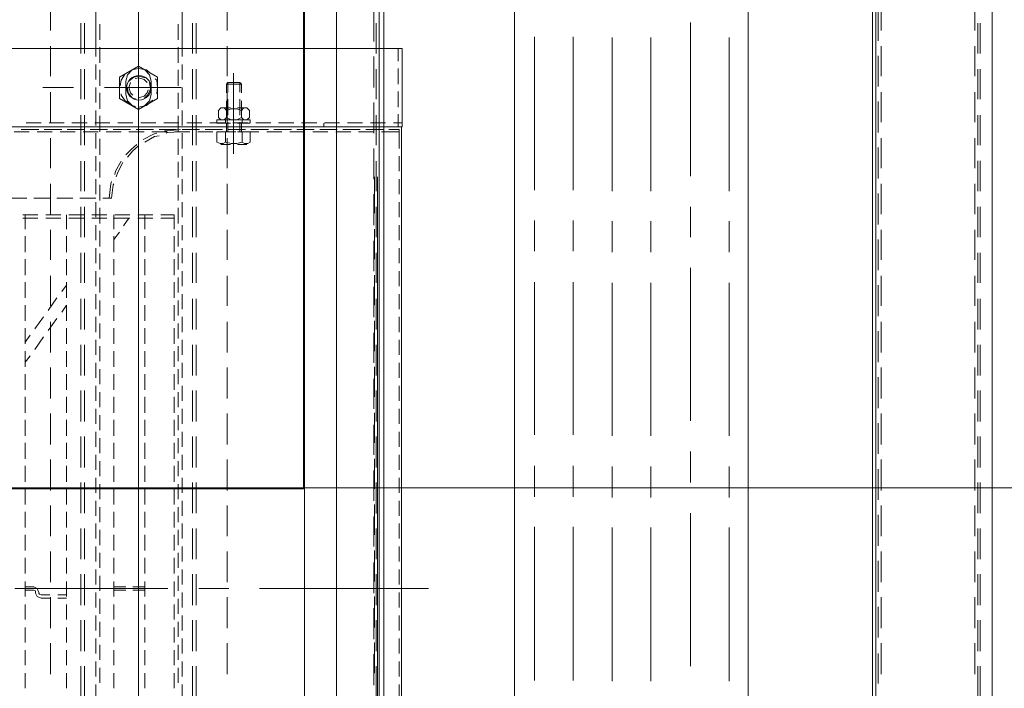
# Model space of a CAD drawing. Header units: millimetres. Extents: x -410 to 72073, y -3152 to 13830.
# Tile 47 of 92: x 15325 to 15689, y 5246 to 5493. Entities that reach past the tile are written whole.
import ezdxf
from ezdxf.enums import TextEntityAlignment as Align

# ---------------------------------------------------------------- set-up
doc = ezdxf.new("R2010")
doc.units = ezdxf.units.MM
for name, color, linetype, lineweight, true_color in [('A-CEILING-01', 7, 'Continuous', 5, 0xd56ca8), ('A-CEILING-05', 7, 'Continuous', 5, 0x139b48), ('M-MEP-ELLG-LIGHT', 5, 'Continuous', 15, 0x0000ff)]:
    doc.layers.add(name, color=color, linetype=linetype, lineweight=lineweight, true_color=true_color)
doc.layers.add('A-LIGHT', color=1, linetype='Continuous', lineweight=5)
doc.layers.add('ACMV-EQP-CHW', color=30, linetype='Continuous', true_color=0xff7f00)
doc.layers.add('RCP LAYOUT', color=9, linetype='Continuous', true_color=0x808080)
doc.styles.get("Standard").update_dxf_attribs({"font": 'arial.ttf'})

# ---------------------------------------------------------------- blocks, each defined once
blk = doc.blocks.new('LIGHT-600X600MM')
at = {"color": 0}
blk.add_lwpolyline([(-300, 300), (-300, -300), (300, -300), (300, 300)], close=True, dxfattribs=at)
blk.add_attdef('E', text='', height=100).set_placement((400, 250), align=Align.MIDDLE_CENTER)
blk = doc.blocks.new('A$C98a85b24')
at = {"layer": 'M-MEP-ELLG-LIGHT', "color": 8, "true_color": 0x808080}
blk.add_blockref('LIGHT-600X600MM', (10939.99, 5619.99), dxfattribs=at)
blk = doc.blocks.new('A$C9bf954c9')
at = {"layer": 'A-CEILING-01', "true_color": 0x808080}
h = blk.add_hatch(dxfattribs=at)
h.set_pattern_fill('ANSI37', color=8, scale=2000)
h.set_pattern_definition([(45, (0, 0), (-176.7767, 176.7767), []), (135, (0, 0), (-176.7767, -176.7767), [])])
edge = h.paths.add_edge_path()
edge.add_line((17350, 13380), (12020, 13380))
edge.add_line((12020, 13380), (12020, 13280))
edge.add_line((12020, 13280), (11820, 13280))
edge.add_line((11820, 13280), (11820, 13380))
edge.add_line((11820, 13380), (6090, 13380))
edge.add_line((6090, 13380), (6090, 13280))
edge.add_line((6090, 13280), (5890, 13280))
edge.add_line((5890, 13280), (5890, 13380))
edge.add_line((5890, 13380), (350, 13380))
edge.add_line((350, 13380), (200, 13380))
edge.add_line((200, 13380), (200, 4520))
edge.add_line((200, 4520), (650, 4520))
edge.add_line((650, 4520), (650, 4220))
edge.add_line((650, 4220), (200, 4220))
edge.add_line((200, 4220), (200, 3270))
edge.add_line((200, 3270), (3945, 3270))
edge.add_line((3945, 3270), (3945, 3920))
edge.add_line((3945, 3920), (6135, 3920))
edge.add_line((6135, 3920), (6135, 3270))
edge.add_line((6135, 3270), (9805, 3270))
edge.add_line((9805, 3270), (9805, 3070))
edge.add_line((9805, 3070), (10125.7, 3070))
edge.add_line((10125.7, 3070), (10125.7, 3423))
edge.add_line((10125.7, 3423), (11242.06, 4539.36))
edge.add_line((11242.06, 4539.36), (10770.13, 5011.3))
edge.add_line((10770.13, 5011.3), (11904.42, 6145.58))
edge.add_line((11904.42, 6145.58), (14298.83, 8540))
edge.add_line((14298.83, 8540), (14450, 8540))
edge.add_line((14450, 8540), (14450, 9620))
edge.add_line((14450, 9620), (14450, 12330))
edge.add_arc((15200, 12330), 750, 90, 180, ccw=False)
edge.add_line((15200, 13080), (17350, 13080))
edge.add_line((17350, 13080), (17350, 13380))
h.paths.add_polyline_path([(5890.13, 11294.23), (6090.12, 11294.23), (6090.12, 11094.22), (5890.13, 11094.22)], flags=16)
h.paths.add_polyline_path([(5890.13, 9330), (6090.12, 9330), (6090.12, 9129.99), (5890.13, 9129.99)], flags=16)
h.paths.add_polyline_path([(5890, 8418.41), (6090, 8418.41), (6090, 8218.41), (5890, 8218.41)], flags=16)
h.paths.add_polyline_path([(5890, 6030), (6090, 6030), (6090, 5829.99), (5890, 5829.99)], flags=16)
h.paths.add_polyline_path([(11820, 8418.41), (12020, 8418.41), (12020, 8218.41), (11820, 8218.41)], flags=16)
h.paths.add_polyline_path([(11820, 9330), (12020, 9330), (12020, 9129.99), (11820, 9129.99)], flags=16)
h.paths.add_polyline_path([(11820.13, 11294.23), (12020.12, 11294.23), (12020.12, 11094.22), (11820.13, 11094.22)], flags=16)
at = {"layer": 'A-CEILING-05', "true_color": 0x808080}
h = blk.add_hatch(dxfattribs=at)
h.set_pattern_fill('_USER', color=8, scale=600, double=1, pattern_type=0)
h.set_pattern_definition([(0, (17230, 9520), (0, 600), []), (90, (17230, 9520), (-600, 4e-14), [])])
h.paths.add_polyline_path([(15490.92, 3520), (14590, 3520), (14590, 9520), (17230, 9520), (17230, 3520), (16390.92, 3520)])
at = {"layer": 'A-LIGHT', "color": 8, "true_color": 0x808080}
blk.add_blockref('A$C98a85b24', (4190, 0), dxfattribs=at)
blk = doc.blocks.new('A$C256bf26b')
blk.add_blockref('A$C9bf954c9', (0, 0))
blk = doc.blocks.new('AHU-7.5TR-CARRIER')
at = {"layer": 'ACMV-EQP-CHW', "lineweight": 15}
for points in [[(690.29, 4.39), (-731.78, 4.39), (-731.78, -38.62)], [(-760.75, -37.74), (-725.34, -37.74), (-725.34, 1.46), (-724.47, 1.46), (-724.47, -38.62), (690.29, -38.62)], [(-294.15, 0), (-283.03, 0)], [(-277.18, 0), (-266.07, 0)], [(-260.22, 0), (-249.1, 0)], [(-243.26, 0), (-232.14, 0)], [(-226.29, 0), (-215.17, 0)], [(-209.31, 0), (-198.19, 0)], [(-192.35, 0), (-180.94, 0)], [(-175.38, 0), (-163.96, 0)], [(-158.41, 0), (-147.01, 0)], [(-141.45, 0), (-130.04, 0)], [(-124.48, 0), (-113.08, 0)], [(-107.51, 0), (-96.1, 0)], [(-90.54, 0), (-79.13, 0)], [(-73.57, 0), (-62.17, 0)], [(-56.61, 0), (-45.2, 0)], [(-717.74, -237.83), (675.96, -237.83), (675.96, 0)], [(-302.63, -2.05), (-291.52, -2.05)], [(-294.15, -0.88), (-283.03, -0.88)], [(-285.66, -2.05), (-274.54, -2.05)], [(-277.18, -0.88), (-266.07, -0.88)], [(-268.71, -2.05), (-257.59, -2.05)], [(-260.22, -0.88), (-249.1, -0.88)], [(-251.73, -2.05), (-240.61, -2.05)], [(-243.26, -0.88), (-232.14, -0.88)], [(-234.77, -2.05), (-223.65, -2.05)], [(-226.29, -0.88), (-215.17, -0.88)], [(-217.8, -2.05), (-206.68, -2.05)], [(-209.31, -0.88), (-198.19, -0.88)], [(-200.83, -2.05), (-189.71, -2.05)], [(-192.35, -0.88), (-180.94, -0.88)], [(-183.86, -2.05), (-172.45, -2.05)], [(-175.38, -0.88), (-163.96, -0.88)], [(-166.9, -2.05), (-155.49, -2.05)], [(-158.41, -0.88), (-147.01, -0.88)], [(-149.93, -2.05), (-138.52, -2.05)], [(-141.45, -0.88), (-130.04, -0.88)], [(-132.96, -2.05), (-121.55, -2.05)], [(-124.48, -0.88), (-113.08, -0.88)], [(-116, -2.05), (-104.59, -2.05)], [(-107.51, -0.88), (-96.1, -0.88)], [(-99.03, -2.05), (-87.62, -2.05)], [(-90.54, -0.88), (-79.13, -0.88)], [(-82.06, -2.05), (-70.66, -2.05)], [(-73.57, -0.88), (-62.17, -0.88)], [(-65.09, -2.05), (-53.69, -2.05)], [(-56.61, -0.88), (-45.2, -0.88)], [(-746.41, -39.78), (704.92, -39.78)], [(-718.91, -222.03), (704.92, -222.03), (704.92, -38.61)], [(-302.63, -36.57), (-291.52, -36.57)], [(-299.13, -37.74), (-287.71, -37.74)], [(-285.66, -36.57), (-274.54, -36.57)], [(-282.15, -37.74), (-270.75, -37.74)], [(-268.71, -36.57), (-257.59, -36.57)], [(-265.19, -37.74), (-253.79, -37.74)], [(-251.73, -36.57), (-240.61, -36.57)], [(-248.23, -37.74), (-236.82, -37.74)], [(-234.77, -36.57), (-223.65, -36.57)], [(-231.26, -37.74), (-219.85, -37.74)], [(-217.8, -36.57), (-206.68, -36.57)], [(-214.29, -37.74), (-202.87, -37.74)], [(-200.83, -36.57), (-189.71, -36.57)], [(-197.32, -37.74), (-185.91, -37.74)], [(-183.86, -36.57), (-172.45, -36.57)], [(-180.35, -37.74), (-168.94, -37.74)], [(-166.9, -36.57), (-155.49, -36.57)], [(-163.39, -37.74), (-151.98, -37.74)], [(-149.93, -36.57), (-138.52, -36.57)], [(-146.42, -37.74), (-135.01, -37.74)], [(-132.96, -36.57), (-121.55, -36.57)], [(-129.45, -37.74), (-118.05, -37.74)], [(-116, -36.57), (-104.59, -36.57)], [(-112.49, -37.74), (-101.08, -37.74)], [(-99.03, -36.57), (-87.61, -36.57)], [(-95.51, -37.74), (-84.11, -37.74)], [(-82.06, -36.57), (-70.65, -36.57)], [(-78.56, -37.74), (-67.14, -37.74)], [(-65.09, -36.57), (-53.69, -36.57)], [(-61.3, -37.74), (-50.17, -37.74)], [(34.66, -85.71), (-535.78, -85.71), (-535.78, -172.01), (34.66, -172.01)], [(-288.88, -92.73), (-232.14, -92.73)], [(-221.01, -92.73), (-209.61, -92.73)], [(-198.19, -92.73), (-141.74, -92.73)], [(-130.34, -92.73), (-118.92, -92.73)], [(-107.8, -92.73), (-51.05, -92.73)], [(-294.44, -107.07), (-237.7, -107.07)], [(-226.29, -107.07), (-215.17, -107.07)], [(-203.75, -107.07), (-147.3, -107.07)], [(-135.89, -107.07), (-124.48, -107.07)], [(-113.08, -107.07), (-56.61, -107.07)], [(-288.88, -121.69), (-232.13, -121.69)], [(-221.01, -121.69), (-209.61, -121.69)], [(-198.19, -121.69), (-141.74, -121.69)], [(-130.34, -121.69), (-118.92, -121.69)], [(-107.8, -121.69), (-51.05, -121.69)], [(-288.88, -136.03), (-232.13, -136.03)], [(-221.01, -136.03), (-209.61, -136.03)], [(-198.19, -136.03), (-141.74, -136.03)], [(-130.34, -136.03), (-118.92, -136.03)], [(-107.8, -136.03), (-51.05, -136.03)], [(-289.18, -150.36), (-232.43, -150.36)], [(-221.31, -150.36), (-209.9, -150.36)], [(-198.49, -150.36), (-142.03, -150.36)], [(-130.62, -150.36), (-119.21, -150.36)], [(-108.09, -150.36), (-51.35, -150.36)], [(-289.18, -164.7), (-232.43, -164.7)], [(-221.31, -164.7), (-209.9, -164.7)], [(-198.49, -164.7), (-142.03, -164.7)], [(-130.62, -164.7), (-119.21, -164.7)], [(-108.09, -164.7), (-51.35, -164.7)], [(-198.49, -172.01), (-170.4, -172.01)], [(-85.28, -203.89), (-85.28, -266.21)], [(-284.79, -213.55), (-284.79, -621.93)], [(-284.79, -213.55), (-255.82, -213.55)], [(-257.3, -213.55), (-257.3, -216.77)], [(-255.82, -213.55), (-255.82, -621.93)], [(-255.82, -213.84), (85.27, -213.84)], [(-255.82, -624.27), (-255.82, -213.84)], [(-284.79, -215.01), (-280.11, -215.01)], [(-277.47, -215.01), (-271.63, -215.01)], [(-268.98, -215.01), (-263.15, -215.01)], [(-260.51, -215.01), (-255.82, -215.01)], [(-254.07, -214.72), (-254.95, -214.72), (-247.92, -214.72)], [(-254.95, -218.52), (-254.95, -214.72)], [(-254.95, -214.72), (-254.95, -217.65)], [(-254.07, -214.72), (-254.07, -221.15)], [(-245, -214.72), (-239.45, -214.72)], [(-236.52, -214.72), (-230.96, -214.72)], [(-228.04, -214.72), (-222.48, -214.72)], [(-219.55, -214.72), (-213.99, -214.72)], [(-211.07, -214.72), (-205.51, -214.72)], [(-202.59, -214.72), (-197.03, -214.72)], [(-194.1, -214.72), (-188.55, -214.72)], [(-185.62, -214.72), (-180.06, -214.72)], [(-177.13, -214.72), (-171.58, -214.72)], [(-168.65, -214.72), (-163.09, -214.72)], [(-160.17, -214.72), (-154.61, -214.72)], [(-151.68, -214.72), (-146.13, -214.72)], [(-143.2, -214.72), (-137.64, -214.72)], [(-134.72, -214.72), (-129.16, -214.72)], [(-126.23, -214.72), (-120.67, -214.72)], [(-117.75, -214.72), (-112.19, -214.72)], [(-109.27, -214.72), (-103.72, -214.72)], [(-100.79, -214.72), (-95.23, -214.72)], [(-92.3, -214.72), (-86.74, -214.72)], [(-83.82, -214.72), (-78.25, -214.72)], [(-75.33, -214.72), (-69.78, -214.72)], [(-66.85, -214.72), (-61.3, -214.72)], [(-58.37, -214.72), (-52.81, -214.72)], [(-49.88, -214.72), (-44.32, -214.72)], [(-717.74, -220.27), (678.59, -220.27)], [(-257.3, -219.69), (-257.3, -225.25)], [(-254.95, -220.58), (-254.95, -226.13)], [(-254.95, -227), (-254.95, -221.45)], [(-287.42, -224.08), (-298.83, -224.08)], [(-270.44, -224.08), (-281.87, -224.08)], [(-253.49, -224.08), (-264.9, -224.08)], [(-254.07, -224.08), (-254.07, -229.64)], [(-236.52, -224.08), (-247.92, -224.08)], [(-237.4, -222.62), (67.13, -222.62)], [(-237.4, -223.79), (-223.94, -223.79)], [(-219.55, -224.08), (-230.97, -224.08)], [(-218.09, -223.79), (-206.97, -223.79)], [(-202.59, -224.08), (-213.71, -224.08)], [(-201.12, -223.79), (-190.01, -223.79)], [(-185.61, -224.08), (-196.73, -224.08)], [(-184.15, -223.79), (-173.04, -223.79)], [(-168.65, -224.08), (-179.77, -224.08)], [(-167.19, -223.79), (-156.07, -223.79)], [(-151.68, -224.08), (-162.8, -224.08)], [(-150.22, -223.79), (-139.11, -223.79)], [(-134.72, -224.08), (-145.83, -224.08)], [(-133.26, -223.79), (-122.13, -223.79)], [(-117.75, -224.08), (-128.87, -224.08)], [(-116.3, -223.79), (-105.17, -223.79)], [(-100.79, -224.08), (-111.9, -224.08)], [(-99.32, -223.79), (-87.92, -223.79)], [(-83.52, -224.08), (-94.93, -224.08)], [(-82.35, -223.79), (-70.94, -223.79)], [(-66.56, -224.08), (-77.97, -224.08)], [(-65.39, -223.79), (-53.98, -223.79)], [(-49.6, -224.08), (-60.99, -224.08)], [(-257.3, -228.18), (-257.3, -233.74)], [(-254.95, -229.05), (-254.95, -234.61)], [(-254.95, -235.49), (-254.95, -229.93)], [(-254.07, -232.56), (-254.07, -238.12)], [(-257.3, -236.66), (-257.3, -242.22)], [(-254.95, -237.54), (-254.95, -243.09)], [(-254.95, -243.98), (-254.95, -238.41)], [(-257.29, -242.51), (-255.82, -242.51)], [(-254.07, -241.05), (-254.07, -246.61)], [(-257.3, -245.14), (-257.3, -250.71)], [(-254.95, -246.02), (-254.95, -251.58)], [(-254.95, -252.46), (-254.95, -246.9)], [(-254.07, -249.53), (-254.07, -255.1)], [(-257.3, -253.63), (-257.3, -259.19)], [(-254.95, -254.5), (-254.95, -260.06)], [(-254.95, -260.94), (-254.95, -255.38)], [(-254.07, -258.02), (-254.07, -263.57)], [(-257.3, -262.11), (-257.3, -267.67)], [(-254.95, -262.99), (-254.95, -268.55)], [(-254.95, -269.43), (-254.95, -263.87)], [(-254.07, -266.5), (-254.07, -272.05)], [(-261.97, -272.93), (-262.85, -272.06), (-262.85, -270.88), (-261.97, -270.01)], [(-262.85, -274.4), (-262.85, -271.17)], [(-259.34, -270.01), (-258.46, -270.88), (-258.46, -272.05), (-259.34, -272.93), (-258.46, -274.69), (-258.46, -276.73), (-259.34, -278.49), (-258.46, -279.37), (-258.46, -280.54), (-259.34, -281.42), (-261.97, -281.42)], [(-261.97, -270.01), (-259.34, -270.01)], [(-258.46, -269.72), (-258.46, -274.39)], [(-258.46, -269.72), (-257.3, -269.72)], [(-258.46, -274.4), (-258.46, -271.17)], [(-257.3, -272.64), (-258.46, -272.64)], [(-257.3, -270.59), (-257.3, -276.14)], [(-257.29, -274.4), (-257.29, -269.72)], [(-254.95, -271.47), (-254.95, -277.03)], [(-254.95, -277.91), (-254.95, -272.35)], [(-254.07, -274.4), (-254.07, -269.72)], [(-250.27, -269.72), (-254.07, -269.72)], [(-250.27, -278.78), (-249.69, -276.74), (-249.69, -274.69), (-250.27, -272.64), (-254.07, -272.64)], [(-250.27, -272.64), (-249.69, -271.76), (-249.69, -270.59), (-250.27, -269.72)], [(-249.39, -274.4), (-249.39, -270.88)], [(-245.89, -275.86), (-275.72, -275.86)], [(-271.62, -278.49), (-271.62, -272.93), (-272.21, -273.52)], [(-268.7, -273.52), (-272.21, -273.52)], [(-271.62, -278.49), (-272.21, -277.91), (-272.21, -273.52)], [(-268.41, -272.93), (-271.62, -272.93)], [(-260.22, -273.52), (-266.07, -273.52)], [(-259.92, -272.93), (-265.49, -272.93)], [(-262.85, -275.86), (-250.26, -275.86)], [(-259.34, -272.93), (-261.97, -272.93), (-262.56, -274.69), (-262.56, -276.74), (-261.97, -278.49), (-259.34, -278.49)], [(-253.78, -275.86), (-261.97, -275.86)], [(-254.07, -273.52), (-257.59, -273.52)], [(-254.07, -272.93), (-257, -272.93)], [(-254.07, -274.98), (-254.07, -280.54)], [(-291.52, -278.2), (-302.64, -278.2)], [(-274.54, -278.2), (-285.66, -278.2)], [(-268.7, -277.91), (-272.21, -277.91)], [(-268.41, -278.49), (-271.62, -278.49)], [(-257.58, -278.2), (-268.7, -278.2)], [(-260.22, -277.91), (-266.07, -277.91)], [(-259.92, -278.49), (-265.49, -278.49)], [(-262.85, -280.25), (-262.85, -277.03)], [(-261.97, -281.42), (-262.85, -280.54), (-262.85, -279.37), (-261.97, -278.49)], [(-258.46, -277.03), (-258.46, -282.01)], [(-258.46, -280.25), (-258.46, -277.03)], [(-257.3, -278.78), (-258.46, -278.78)], [(-254.07, -277.91), (-257.59, -277.91)], [(-257.3, -279.08), (-257.3, -284.63)], [(-257.29, -282), (-257.29, -277.03)], [(-254.07, -278.49), (-257, -278.49)], [(-254.95, -279.96), (-254.95, -285.51)], [(-254.07, -282), (-254.07, -277.03)], [(-254.07, -278.78), (-250.27, -278.78), (-249.69, -279.66), (-249.69, -280.83), (-250.27, -282), (-254.07, -282)], [(-240.61, -278.2), (-251.73, -278.2)], [(-249.39, -280.54), (-249.39, -277.03)], [(-223.64, -278.2), (-234.77, -278.2)], [(-206.68, -278.2), (-217.79, -278.2)], [(-189.71, -278.2), (-200.83, -278.2)], [(-172.45, -278.2), (-183.86, -278.2)], [(-155.49, -278.2), (-166.9, -278.2)], [(-138.52, -278.2), (-149.93, -278.2)], [(-121.55, -278.2), (-132.96, -278.2)], [(-104.59, -278.2), (-116, -278.2)], [(-87.61, -278.2), (-99.03, -278.2)], [(-85.28, -277.62), (-85.28, -288.73)], [(-70.66, -278.2), (-82.06, -278.2)], [(-53.69, -278.2), (-65.09, -278.2)], [(-258.46, -282), (-257.3, -282)], [(-254.95, -286.39), (-254.95, -280.83)], [(-254.07, -283.46), (-254.07, -289.02)], [(-283.03, -289.61), (-294.15, -289.61)], [(-266.06, -289.61), (-277.18, -289.61)], [(-249.1, -289.61), (-260.21, -289.61)], [(-257.3, -287.56), (-257.3, -293.12)], [(-254.95, -288.44), (-254.95, -294)], [(-254.95, -294.88), (-254.95, -289.31)], [(-232.13, -289.61), (-243.25, -289.61)], [(-215.17, -289.61), (-226.29, -289.61)], [(-198.19, -289.61), (-209.3, -289.61)], [(-180.94, -289.61), (-192.35, -289.61)], [(-163.97, -289.61), (-175.38, -289.61)], [(-147.01, -289.61), (-158.41, -289.61)], [(-130.03, -289.61), (-141.45, -289.61)], [(-113.08, -289.61), (-124.48, -289.61)], [(-96.1, -289.61), (-107.51, -289.61)], [(-79.13, -289.61), (-90.54, -289.61)], [(-62.17, -289.61), (-73.58, -289.61)], [(-45.2, -289.61), (-56.61, -289.61)], [(-283.03, -291.07), (-294.15, -291.07)], [(-266.06, -291.07), (-277.18, -291.07)], [(-249.1, -291.07), (-260.21, -291.07)], [(-254.07, -291.95), (-254.07, -297.51)], [(-232.13, -291.07), (-243.25, -291.07)], [(-215.17, -291.07), (-226.29, -291.07)], [(-198.19, -291.07), (-209.3, -291.07)], [(-180.94, -291.07), (-192.35, -291.07)], [(-163.97, -291.07), (-175.38, -291.07)], [(-147.01, -291.07), (-158.41, -291.07)], [(-130.03, -291.07), (-141.45, -291.07)], [(-113.08, -291.07), (-124.48, -291.07)], [(-96.1, -291.07), (-107.51, -291.07)], [(-79.13, -291.07), (-90.54, -291.07)], [(-62.17, -291.07), (-73.58, -291.07)], [(-45.2, -291.07), (-56.61, -291.07)], [(-281.87, -294.88), (-359.68, -294.88)], [(-288.01, -296.34), (-293.85, -296.34)], [(-279.52, -296.34), (-285.37, -296.34)], [(-273.38, -294.88), (-278.93, -294.88)], [(-271.05, -296.34), (-276.89, -296.34)], [(-264.9, -294.88), (-270.44, -294.88)], [(-270.44, -295.17), (-270.44, -323.54)], [(-262.56, -296.34), (-268.41, -296.34)], [(-256.41, -294.88), (-261.97, -294.88)], [(-254.07, -296.34), (-259.92, -296.34)], [(-257.3, -296.04), (-257.3, -301.61)], [(-254.95, -295.46), (-254.36, -300.43), (-254.36, -301.31)], [(-254.95, -296.92), (-254.95, -302.48)], [(-254.95, -303.36), (-254.95, -297.8)], [(-254.07, -295.46), (-253.79, -300.43), (-253.49, -300.72)], [(-247.92, -294.88), (-253.49, -294.88)], [(-245.59, -296.34), (-251.44, -296.34)], [(-239.45, -294.88), (-245, -294.88)], [(-237.1, -296.34), (-242.95, -296.34)], [(-230.97, -294.88), (-236.52, -294.88)], [(-228.63, -296.34), (-234.47, -296.34)], [(-222.48, -294.88), (-228.04, -294.88)], [(-220.14, -296.34), (-225.99, -296.34)], [(-223.35, -302.77), (-223.35, -297.8), (-218.09, -297.8)], [(-222.19, -297.8), (-222.19, -302.77)], [(-213.99, -294.88), (-219.55, -294.88)], [(-211.65, -296.34), (-217.5, -296.34)], [(-215.45, -297.8), (-209.61, -297.8)], [(-205.51, -294.88), (-211.07, -294.88)], [(-203.17, -296.34), (-209.02, -296.34)], [(-206.97, -297.8), (-201.12, -297.8)], [(-197.02, -294.88), (-202.59, -294.88)], [(-194.69, -296.34), (-200.25, -296.34)], [(-198.48, -297.8), (-192.64, -297.8)], [(-188.54, -294.88), (-194.1, -294.88)], [(-186.21, -296.34), (-191.76, -296.34)], [(-190, -297.8), (-184.15, -297.8)], [(-180.06, -294.88), (-185.62, -294.88)], [(-177.72, -296.34), (-183.27, -296.34)], [(-181.53, -297.8), (-175.67, -297.8)], [(-171.58, -294.88), (-177.13, -294.88)], [(-169.24, -296.34), (-174.8, -296.34)], [(-173.04, -297.8), (-167.19, -297.8)], [(-163.09, -294.88), (-168.65, -294.88)], [(-160.75, -296.34), (-166.32, -296.34)], [(-164.55, -297.8), (-158.71, -297.8)], [(-154.61, -294.88), (-160.17, -294.88)], [(-152.27, -296.34), (-157.83, -296.34)], [(-156.07, -297.8), (-150.22, -297.8)], [(-146.12, -294.88), (-151.68, -294.88)], [(-143.79, -296.34), (-149.34, -296.34)], [(-147.59, -297.8), (-141.74, -297.8)], [(-137.63, -294.88), (-143.2, -294.88)], [(-135.3, -296.34), (-140.86, -296.34)], [(-139.11, -297.8), (-133.26, -297.8)], [(-129.16, -294.88), (-134.72, -294.88)], [(-126.82, -296.34), (-132.37, -296.34)], [(-130.62, -297.8), (-124.77, -297.8)], [(-120.67, -294.88), (-126.23, -294.88)], [(-118.34, -296.34), (-123.89, -296.34)], [(-122.14, -297.8), (-116.29, -297.8)], [(-112.19, -294.88), (-117.75, -294.88)], [(-109.86, -296.34), (-115.41, -296.34)], [(-113.66, -297.8), (-107.8, -297.8)], [(-103.72, -294.88), (-109.27, -294.88)], [(-101.37, -296.34), (-106.93, -296.34)], [(-105.18, -297.8), (-99.32, -297.8)], [(-95.23, -294.88), (-100.79, -294.88)], [(-92.89, -296.34), (-98.45, -296.34)], [(-96.69, -297.8), (-90.84, -297.8)], [(-86.74, -294.88), (-92.3, -294.88)], [(-84.4, -296.34), (-89.96, -296.34)], [(-87.92, -297.8), (-82.35, -297.8)], [(-78.25, -294.88), (-83.82, -294.88)], [(-75.92, -296.34), (-81.48, -296.34)], [(-79.43, -297.8), (-73.87, -297.8)], [(-69.78, -294.88), (-75.33, -294.88)], [(-67.43, -296.34), (-72.99, -296.34)], [(-70.94, -297.8), (-65.39, -297.8)], [(-61.3, -294.88), (-66.85, -294.88)], [(-58.95, -296.34), (-64.51, -296.34)], [(-62.46, -297.8), (-56.91, -297.8)], [(-52.81, -294.88), (-58.37, -294.88)], [(-50.47, -296.34), (-56.02, -296.34)], [(-53.97, -297.8), (-48.42, -297.8)], [(-44.32, -294.88), (-49.88, -294.88)], [(-270.44, -300.72), (-270.44, -320.91)], [(-254.07, -300.43), (-254.07, -305.99)], [(-85.28, -300.13), (-85.28, -356.6)], [(-274.26, -303.94), (-278.35, -310.97), (-274.26, -317.98)], [(-274.26, -303.94), (-266.36, -303.94)], [(-268.11, -304.24), (-270.44, -303.95), (-273.09, -304.24), (-273.67, -304.82)], [(-266.36, -317.98), (-262.27, -310.97), (-266.36, -303.94)], [(-257.3, -304.53), (-257.3, -310.09)], [(-254.95, -305.41), (-254.95, -310.96)], [(-253.49, -304.24), (-253.2, -305.41), (-251.15, -309.21)], [(-252.61, -303.36), (-252.32, -305.11), (-250.27, -308.62)], [(-276.01, -306.87), (-276.89, -308.04), (-277.47, -310.97), (-277.18, -312.43)], [(-272.79, -306.28), (-275.13, -306.87), (-276.89, -308.62), (-277.18, -309.51)], [(-273.96, -308.62), (-274.54, -310.67), (-274.26, -312.72), (-272.79, -314.48)], [(-272.21, -307.75), (-273.38, -308.92), (-273.96, -310.97), (-273.68, -312.14)], [(-272.79, -306.28), (-267.82, -306.28)], [(-266.36, -308.92), (-267.82, -307.45), (-269.87, -306.57), (-272.21, -306.87)], [(-266.65, -310.67), (-266.65, -310.97), (-267.23, -308.92), (-268.41, -307.75), (-269.57, -307.45)], [(-263.43, -309.5), (-263.72, -308.62), (-265.49, -306.87), (-267.82, -306.28)], [(-263.14, -310.67), (-263.14, -310.97), (-263.73, -308.04), (-265.49, -305.99), (-265.77, -305.69)], [(-254.95, -311.84), (-254.95, -306.28)], [(-254.07, -308.92), (-254.07, -314.48)], [(-223.35, -305.7), (-223.35, -311.25)], [(-223.35, -308.62), (-218.09, -308.62)], [(-222.19, -305.7), (-222.19, -311.25)], [(-215.45, -308.62), (-209.61, -308.62)], [(-206.97, -308.62), (-201.12, -308.62)], [(-198.48, -308.62), (-192.64, -308.62)], [(-190, -308.62), (-184.15, -308.62)], [(-181.53, -308.62), (-175.67, -308.62)], [(-173.04, -308.62), (-167.19, -308.62)], [(-164.55, -308.62), (-158.71, -308.62)], [(-156.07, -308.62), (-150.22, -308.62)], [(-147.59, -308.62), (-141.74, -308.62)], [(-139.11, -308.62), (-133.26, -308.62)], [(-130.62, -308.62), (-124.77, -308.62)], [(-122.14, -308.62), (-116.29, -308.62)], [(-113.66, -308.62), (-107.8, -308.62)], [(-105.18, -308.62), (-99.32, -308.62)], [(-96.69, -308.62), (-90.84, -308.62)], [(-87.92, -308.62), (-82.35, -308.62)], [(-85.87, -308.62), (-85.87, -313.01)], [(-84.69, -308.62), (-84.69, -313.01)], [(-79.43, -308.62), (-73.87, -308.62)], [(-70.94, -308.62), (-65.39, -308.62)], [(-62.46, -308.62), (-56.91, -308.62)], [(-53.97, -308.62), (-48.42, -308.62)], [(-273.68, -310.97), (-330.43, -310.97)], [(-237.69, -310.97), (-294.15, -310.97)], [(-288.31, -310.97), (-252.32, -310.97)], [(-277.18, -312.14), (-276.89, -313.31), (-275.13, -315.06), (-272.79, -315.65)], [(-270.16, -315.06), (-268.41, -314.76), (-266.65, -313.3), (-266.07, -311.84)], [(-267.82, -315.65), (-265.49, -315.06), (-263.73, -313.3), (-263.43, -312.13)], [(-251.15, -310.97), (-262.56, -310.97)], [(-249.39, -311.55), (-247.64, -313.6), (-245.59, -315.65)], [(-248.81, -310.97), (-247.05, -313.01), (-244.71, -315.06)], [(-183.27, -310.97), (-239.74, -310.97)], [(-215.17, -310.97), (-226.28, -310.97)], [(-147.01, -310.97), (-203.75, -310.97)], [(-160.46, -310.97), (-171.87, -310.97)], [(-92.59, -310.97), (-149.34, -310.97)], [(-124.48, -310.97), (-135.89, -310.97)], [(-56.61, -310.97), (-113.08, -310.97)], [(-70.07, -310.97), (-81.18, -310.97)], [(-2.2, -310.97), (-58.66, -310.97)], [(-276.01, -315.06), (-275.42, -315.94), (-273.08, -317.4), (-271.05, -317.69)], [(-272.79, -315.65), (-267.82, -315.65)], [(-272.21, -313.89), (-270.45, -314.48), (-268.41, -313.89), (-267.52, -313.01)], [(-268.11, -317.4), (-267.52, -317.4), (-265.49, -315.94), (-264.02, -313.59)], [(-257.3, -313.01), (-257.3, -318.57)], [(-254.95, -313.89), (-254.95, -319.45)], [(-254.95, -320.33), (-254.95, -314.76)], [(-223.35, -314.18), (-223.35, -319.74)], [(-222.19, -314.18), (-222.19, -319.74)], [(-219.26, -316.52), (-222.19, -314.48)], [(-85.87, -315.65), (-85.87, -320.03)], [(-84.69, -315.65), (-84.69, -320.03)], [(-274.26, -317.98), (-266.36, -317.98)], [(-254.07, -317.4), (-254.07, -322.95)], [(-243.25, -317.4), (-239.45, -319.45), (-238.27, -319.74)], [(-242.67, -316.81), (-239.15, -318.57), (-237.4, -319.16)], [(-234.77, -320.03), (-234.47, -320.33), (-229.5, -320.91), (-229.5, -324.13)], [(-223.35, -320.03), (-218.09, -320.03)], [(-221.89, -320.03), (-222.19, -319.74)], [(-214.28, -320.03), (-216.92, -317.98)], [(-215.45, -320.03), (-209.61, -320.03)], [(-206.97, -320.03), (-201.12, -320.03)], [(-198.48, -320.03), (-192.64, -320.03)], [(-190, -320.03), (-184.15, -320.03)], [(-181.53, -320.03), (-175.67, -320.03)], [(-173.04, -320.03), (-167.19, -320.03)], [(-164.55, -320.03), (-158.71, -320.03)], [(-156.07, -320.03), (-150.22, -320.03)], [(-147.59, -320.03), (-141.74, -320.03)], [(-139.11, -320.03), (-133.26, -320.03)], [(-130.62, -320.03), (-124.77, -320.03)], [(-122.14, -320.03), (-116.29, -320.03)], [(-113.66, -320.03), (-107.8, -320.03)], [(-105.18, -320.03), (-99.32, -320.03)], [(-96.69, -320.03), (-90.84, -320.03)], [(-87.92, -320.03), (-82.35, -320.03)], [(-79.43, -320.03), (-73.87, -320.03)], [(-70.94, -320.03), (-65.39, -320.03)], [(-62.46, -320.03), (-56.91, -320.03)], [(-53.97, -320.03), (-48.42, -320.03)], [(-257.3, -321.5), (-257.3, -327.05)], [(-254.95, -322.37), (-254.95, -327.93)], [(-254.95, -328.81), (-254.95, -323.25)], [(-235.64, -320.91), (-234.77, -321.2), (-229.5, -321.79)], [(-223.35, -322.66), (-223.35, -328.22)], [(-222.19, -322.66), (-222.19, -328.22)], [(-363.19, -326.77), (-284.79, -326.77)], [(-293.85, -325.29), (-288.01, -325.29)], [(-285.37, -325.29), (-279.52, -325.29)], [(-284.79, -326.77), (-281.87, -326.77)], [(-278.93, -326.77), (-273.38, -326.77)], [(-276.89, -325.29), (-271.05, -325.29)], [(-270.44, -326.77), (-264.9, -326.77)], [(-268.41, -325.29), (-262.56, -325.29)], [(-261.97, -326.77), (-256.41, -326.77)], [(-259.92, -325.29), (-254.07, -325.29)], [(-254.07, -325.89), (-254.07, -331.44)], [(-253.49, -326.77), (-247.92, -326.77)], [(-251.44, -325.29), (-245.59, -325.29)], [(-245, -326.77), (-239.44, -326.77)], [(-242.95, -325.29), (-237.1, -325.29)], [(-236.52, -326.77), (-230.96, -326.77)], [(-234.47, -325.29), (-228.63, -325.29)], [(-229.5, -326.77), (-229.5, -332.61)], [(-228.04, -326.77), (-222.48, -326.77)], [(-225.98, -325.29), (-220.14, -325.29)], [(-219.55, -326.77), (-213.99, -326.77)], [(-217.51, -325.29), (-211.65, -325.29)], [(-211.07, -326.77), (-205.51, -326.77)], [(-209.02, -325.29), (-203.17, -325.29)], [(-202.59, -326.77), (-197.03, -326.77)], [(-200.25, -325.29), (-194.69, -325.29)], [(-194.1, -326.77), (-188.54, -326.77)], [(-191.76, -325.29), (-186.21, -325.29)], [(-185.62, -326.77), (-180.05, -326.77)], [(-183.27, -325.29), (-177.72, -325.29)], [(-177.13, -326.77), (-171.58, -326.77)], [(-174.8, -325.29), (-169.24, -325.29)], [(-168.65, -326.77), (-163.09, -326.77)], [(-166.32, -325.29), (-160.75, -325.29)], [(-160.17, -326.77), (-154.61, -326.77)], [(-157.83, -325.29), (-152.27, -325.29)], [(-151.68, -326.77), (-146.13, -326.77)], [(-149.34, -325.29), (-143.79, -325.29)], [(-143.2, -326.77), (-137.64, -326.77)], [(-140.86, -325.29), (-135.3, -325.29)], [(-134.72, -326.77), (-129.16, -326.77)], [(-132.38, -325.29), (-126.82, -325.29)], [(-126.23, -326.77), (-120.67, -326.77)], [(-123.89, -325.29), (-118.34, -325.29)], [(-117.75, -326.77), (-112.19, -326.77)], [(-115.41, -325.29), (-109.86, -325.29)], [(-109.27, -326.77), (-103.72, -326.77)], [(-106.93, -325.29), (-101.37, -325.29)], [(-100.79, -326.77), (-95.23, -326.77)], [(-98.45, -325.29), (-92.89, -325.29)], [(-92.3, -326.77), (-86.74, -326.77)], [(-89.96, -325.29), (-84.4, -325.29)], [(-83.82, -326.77), (-78.25, -326.77)], [(-81.48, -325.29), (-75.92, -325.29)], [(-75.34, -326.77), (-69.78, -326.77)], [(-72.99, -325.29), (-67.44, -325.29)], [(-66.85, -326.77), (-61.3, -326.77)], [(-64.51, -325.29), (-58.96, -325.29)], [(-58.37, -326.77), (-52.81, -326.77)], [(-56.03, -325.29), (-50.47, -325.29)], [(-49.88, -326.77), (-44.32, -326.77)], [(-283.03, -330.86), (-294.15, -330.86)], [(-266.06, -330.86), (-277.18, -330.86)], [(-249.1, -330.86), (-260.21, -330.86)], [(-257.3, -329.98), (-257.3, -335.53)], [(-254.95, -330.86), (-254.95, -336.41)], [(-232.13, -330.86), (-243.25, -330.86)], [(-215.17, -330.86), (-226.29, -330.86)], [(-198.19, -330.86), (-209.3, -330.86)], [(-180.94, -330.86), (-192.35, -330.86)], [(-163.97, -330.86), (-175.38, -330.86)], [(-147.01, -330.86), (-158.41, -330.86)], [(-130.03, -330.86), (-141.45, -330.86)], [(-113.08, -330.86), (-124.48, -330.86)], [(-96.1, -330.86), (-107.51, -330.86)], [(-79.13, -330.86), (-90.54, -330.86)], [(-62.17, -330.86), (-73.58, -330.86)], [(-45.2, -330.86), (-56.61, -330.86)], [(-283.03, -332.32), (-294.15, -332.32)], [(-266.06, -332.32), (-277.18, -332.32)], [(-249.1, -332.32), (-260.21, -332.32)], [(-254.95, -337.29), (-254.95, -331.73)], [(-254.07, -334.37), (-254.07, -339.92)], [(-232.13, -332.32), (-243.25, -332.32)], [(-215.17, -332.32), (-226.29, -332.32)], [(-223.35, -331.15), (-223.35, -336.71)], [(-222.19, -331.15), (-222.19, -336.71)], [(-198.19, -332.32), (-209.3, -332.32)], [(-180.94, -332.32), (-192.35, -332.32)], [(-163.97, -332.32), (-175.38, -332.32)], [(-147.01, -332.32), (-158.41, -332.32)], [(-130.03, -332.32), (-141.45, -332.32)], [(-113.08, -332.32), (-124.48, -332.32)], [(-96.1, -332.32), (-107.51, -332.32)], [(-79.13, -332.32), (-90.54, -332.32)], [(-62.17, -332.32), (-73.58, -332.32)], [(-45.2, -332.32), (-56.61, -332.32)], [(-270.44, -334.95), (-270.44, -346.36)], [(-229.5, -335.25), (-229.5, -341.1)], [(-223.35, -337.58), (-218.09, -337.58)], [(-215.45, -337.58), (-209.61, -337.58)], [(-206.97, -337.58), (-201.12, -337.58)], [(-198.48, -337.58), (-192.64, -337.58)], [(-194.98, -339.34), (-197.32, -337.58)], [(-190, -337.58), (-184.15, -337.58)], [(-187.37, -339.34), (-190, -337.58)], [(-181.53, -337.58), (-175.67, -337.58)], [(-173.04, -337.58), (-167.19, -337.58)], [(-164.55, -337.58), (-158.71, -337.58)], [(-156.07, -337.58), (-150.22, -337.58)], [(-147.59, -337.58), (-141.74, -337.58)], [(-139.11, -337.58), (-133.26, -337.58)], [(-130.62, -337.58), (-124.77, -337.58)], [(-122.14, -337.58), (-116.29, -337.58)], [(-113.66, -337.58), (-107.8, -337.58)], [(-105.18, -337.58), (-99.32, -337.58)], [(-96.69, -337.58), (-90.84, -337.58)], [(-87.92, -337.58), (-82.35, -337.58)], [(-82.94, -340.8), (-82.94, -337.58)], [(-81.77, -340.8), (-81.77, -337.58)], [(-79.43, -337.58), (-73.87, -337.58)], [(-70.94, -337.58), (-65.39, -337.58)], [(-62.46, -337.58), (-56.91, -337.58)], [(-53.97, -337.58), (-48.42, -337.58)], [(-257.3, -338.46), (-257.3, -344.01)], [(-254.95, -339.34), (-254.95, -344.9)], [(-254.95, -345.77), (-254.95, -340.22)], [(-223.35, -339.63), (-223.35, -345.19)], [(-222.19, -339.63), (-222.19, -345.19)], [(-187.96, -344.31), (-192.64, -341.1)], [(-180.64, -344.31), (-185.03, -341.1)], [(-291.52, -343.43), (-302.64, -343.43)], [(-274.54, -343.43), (-285.66, -343.43)], [(-257.58, -343.43), (-268.7, -343.43)], [(-254.07, -342.85), (-254.07, -348.41)], [(-240.61, -343.43), (-251.73, -343.43)], [(-223.64, -343.43), (-234.77, -343.43)], [(-229.5, -343.72), (-229.5, -349.58)], [(-206.68, -343.43), (-217.79, -343.43)], [(-189.71, -343.43), (-200.83, -343.43)], [(-172.45, -343.43), (-183.86, -343.43)], [(-155.49, -343.43), (-166.9, -343.43)], [(-138.52, -343.43), (-149.93, -343.43)], [(-121.55, -343.43), (-132.96, -343.43)], [(-104.59, -343.43), (-116, -343.43)], [(-87.61, -343.43), (-99.03, -343.43)], [(-82.94, -346.94), (-82.94, -343.73)], [(-70.66, -343.43), (-82.06, -343.43)], [(-81.77, -346.94), (-81.77, -343.73)], [(-53.69, -343.43), (-65.09, -343.43)], [(-257.3, -346.94), (-257.3, -352.5)], [(-254.95, -347.82), (-254.95, -353.39)], [(-254.95, -354.26), (-254.95, -348.7)], [(-223.35, -348.12), (-223.35, -353.68)], [(-222.19, -348.12), (-222.19, -353.68)], [(-181.23, -349.29), (-185.62, -346.07)], [(-173.63, -349.29), (-178.31, -346.07)], [(-83.82, -347.82), (-85.28, -348.41), (-85.87, -349.58)], [(-83.53, -348.99), (-83.82, -348.99), (-84.4, -348.99), (-84.69, -349.58)], [(-83.82, -347.82), (-83.53, -347.82)], [(-83.53, -347.82), (-83.23, -347.53), (-82.94, -346.94)], [(-83.53, -348.99), (-82.35, -348.41), (-81.77, -346.94)], [(-254.07, -351.33), (-254.07, -356.89)], [(-229.5, -352.21), (-229.5, -358.06)], [(-223.35, -352.8), (-218.09, -352.8)], [(-215.45, -352.8), (-209.61, -352.8)], [(-206.97, -352.8), (-201.12, -352.8)], [(-198.48, -352.8), (-192.64, -352.8)], [(-190, -352.8), (-184.15, -352.8)], [(-181.53, -352.8), (-175.67, -352.8)], [(-176.26, -352.8), (-178.89, -351.04)], [(-173.04, -352.8), (-167.19, -352.8)], [(-168.94, -352.8), (-171.29, -351.04)], [(-164.55, -352.8), (-158.71, -352.8)], [(-156.07, -352.8), (-150.22, -352.8)], [(-147.59, -352.8), (-141.74, -352.8)], [(-139.11, -352.8), (-133.26, -352.8)], [(-130.62, -352.8), (-124.77, -352.8)], [(-122.14, -352.8), (-116.29, -352.8)], [(-113.66, -352.8), (-107.8, -352.8)], [(-105.18, -352.8), (-99.32, -352.8)], [(-96.69, -352.8), (-90.84, -352.8)], [(-87.92, -352.8), (-82.35, -352.8)], [(-85.87, -349.58), (-85.87, -352.8)], [(-84.69, -349.58), (-84.69, -352.8)], [(-79.43, -352.8), (-73.87, -352.8)], [(-70.94, -352.8), (-65.39, -352.8)], [(-62.46, -352.8), (-56.91, -352.8)], [(-53.97, -352.8), (-48.42, -352.8)]]:
    blk.add_lwpolyline(points, dxfattribs=at)
for points in [[(-283.03, -223.2), (-294.15, -223.2)], [(-266.07, -223.2), (-277.18, -223.2)], [(-249.1, -223.2), (-260.22, -223.2)], [(-232.13, -223.2), (-243.25, -223.2)], [(-215.17, -223.2), (-226.28, -223.2)], [(-198.2, -223.2), (-209.31, -223.2)], [(-180.94, -223.2), (-192.35, -223.2)], [(-163.97, -223.2), (-175.38, -223.2)], [(-147.01, -223.2), (-158.41, -223.2)], [(-130.03, -223.2), (-141.45, -223.2)], [(-113.07, -223.2), (-124.48, -223.2)], [(-96.1, -223.2), (-107.51, -223.2)], [(-79.13, -223.2), (-90.54, -223.2)], [(-62.17, -223.2), (-73.58, -223.2)], [(-45.2, -223.2), (-56.61, -223.2)]]:
    blk.add_lwpolyline(points, close=True, dxfattribs=at)
blk.add_circle((-270.29, -310.82), 4.53, dxfattribs=at)
blk = doc.blocks.new('A$C046736b7')
at = {"rotation": 269.9999999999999}
blk.add_blockref('AHU-7.5TR-CARRIER', (478, 5197.91), dxfattribs=at)

msp = doc.modelspace()

# ---------------------------------------------------------------- block references
msp.add_blockref('A$C046736b7', (15202, 0))
at = {"layer": 'RCP LAYOUT'}
msp.add_blockref('A$C256bf26b', (0, 0), dxfattribs=at)

doc.saveas('drawing.dxf')
